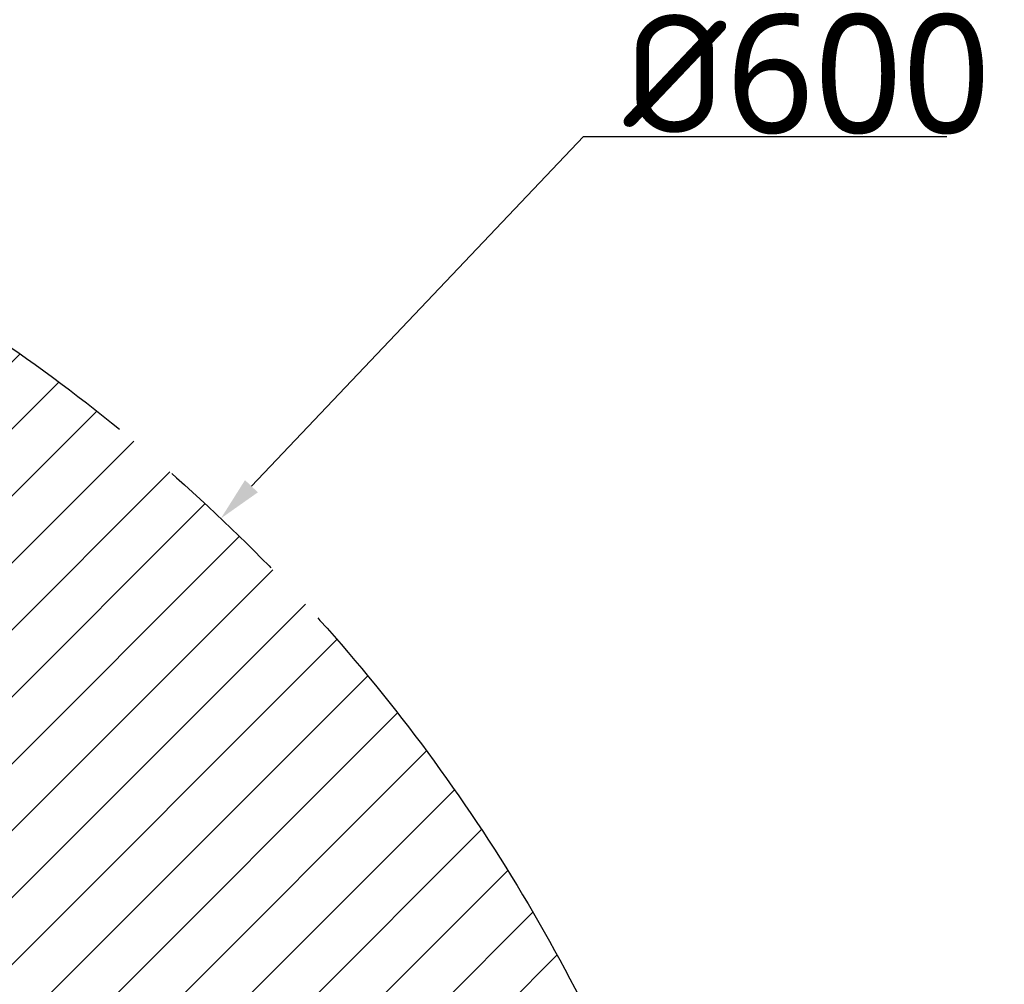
# Model space of a CAD drawing. Header units: millimetres. Extents: x 0 to 12710, y 0 to 5940.
# Tile 212 of 241: x 7806 to 8305, y 4941 to 5430. Entities that reach past the tile are written whole.
import ezdxf

# ---------------------------------------------------------------- set-up
doc = ezdxf.new("R2010")
doc.units = ezdxf.units.MM
doc.header["$LTSCALE"] = 231.275
doc.header["$PDMODE"] = 3
doc.header["$PDSIZE"] = 0.3125
doc.linetypes.add('PHANTOM', pattern=[0.8, 0.45, -0.05, 0.1, -0.05, 0.1, -0.05])
doc.layers.get('0').update_dxf_attribs({"linetype": 'CONTINUOUS'})
doc.layers.get('Defpoints').update_dxf_attribs({"linetype": 'CONTINUOUS'})
doc.layers.add('DEFAULT_3', color=7, linetype='PHANTOM')
doc.styles.get("Standard").update_dxf_attribs({"font": 'malgun.ttf'})
doc.dimstyles.new('DIMSTYLE_1', dxfattribs={"dimtxt": 15, "dimasz": 7.5, "dimexe": 1, "dimexo": 0.5, "dimtad": 1, "dimlfac": 0.2, "dimdsep": 46, "dimtxsty": 'Standard', "dimblk": '_FILLED', "dimblk1": '_FILLED', "dimblk2": '_FILLED', "dimcen": 0.09, "dimclrt": 134, "dimazin": 2, "dimtp": 0.3, "dimtm": 0.3, "dimtfac": 1, "dimtofl": 0, "dimtmove": 0, "dimatfit": 1, "dimldrblk": '_FILLED', "dimfxl": 0, "dimtolj": 1, "dimarcsym": 0})

# ---------------------------------------------------------------- blocks, each defined once
blk = doc.blocks.new('_FILLED')
at = {"color": 0, "linetype": 'ByBlock'}
blk.add_solid([(0, 0), (-1, 0.2), (-1, -0.2)], dxfattribs=at)
blk = doc.blocks.new('*D1127')
at = {"color": 0, "lineweight": -2}
for p, q in [((1204.41, 1731.13), (1260.51, 1790.23)), ((1260.51, 1790.23), (1321.93, 1790.23)), ((992.64, 1508.09), (992.82, 1508.09)), ((992.73, 1508), (992.73, 1508.18))]:
    blk.add_line(p, q, dxfattribs=at)
at = {"layer": 'Defpoints', "color": 0}
for p in [(1199.25, 1725.69), (786.21, 1290.49)]:
    blk.add_point(p, dxfattribs=at)
at = {"color": 0, "lineweight": -2, "xscale": 7.5, "yscale": 7.5, "zscale": 7.5, "rotation": 226.4961138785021}
blk.add_blockref('_FILLED', (1199.25, 1725.69), dxfattribs=at)
at = {"color": 134, "insert": (1267.31, 1810.86), "char_height": 15, "width": 48.4444, "attachment_point": 1, "line_spacing_factor": 0.9}
blk.add_mtext('\\A1;{\\fISOCPEUR|b0|i0|c0|p34;\\H1.33333x;%%C\\fMalgun Gothic|b0|i0|c129|p50;600}', dxfattribs=at)
blk = doc.blocks.new('RERE')
h = blk.add_hatch()
h.set_pattern_fill('XSEC0003', color=134, scale=8, angle=45, style=0, pattern_type=0)
h.set_pattern_definition([(45, (0, 0), (-5.656854, 5.656854), [])])
edge = h.paths.add_edge_path()
edge.add_arc((992.726, 1508.087), 300, 0, 360)
at = {"layer": 'DEFAULT_3', "color": 2}
blk.add_circle((992.726, 1508.087), 300, dxfattribs=at)
at = {"color": 134}
dim = blk.add_diameter_dim_2p(p1=(786.205, 1290.489), p2=(1199.247, 1725.686), text='{\\fISOCPEUR|b0|i0|c0|p34;\\H1.33333x;%%C\\fMalgun Gothic|b0|i0|c129|p50;600}', dimstyle='DIMSTYLE_1', override={"dimtih": 1, "dimtoh": 1, "dimpost": '<>'}, dxfattribs=at)
dim.commit()
dim.dimension.update_dxf_attribs({"geometry": '*D1127', "text_midpoint": (1291.532, 1790.233), "dimtype": 163})

msp = doc.modelspace()

# ---------------------------------------------------------------- block references
at = {"xscale": 3, "yscale": 3, "zscale": 3}
msp.add_blockref('RERE', (4310.1, 0), dxfattribs=at)

doc.saveas('drawing.dxf')
